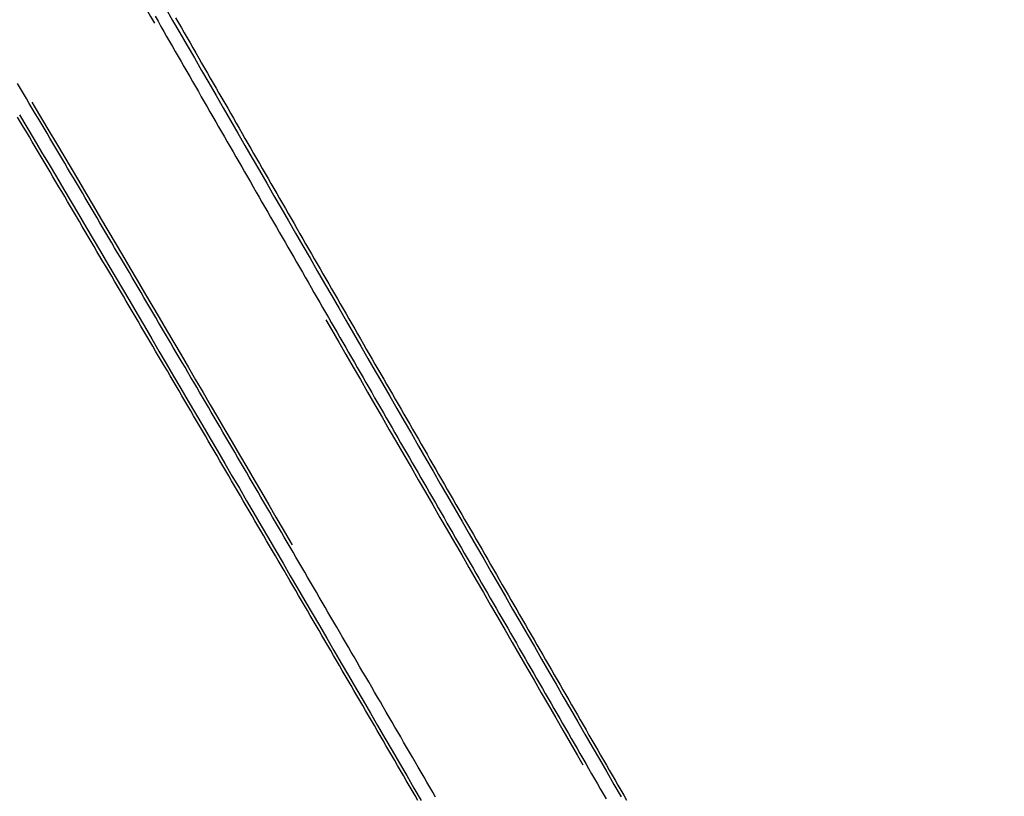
# Model space of a CAD drawing. Header units: metres. Extents: x 209747 to 209830, y 1182430 to 1182564.
# Tile 249 of 256: x 209789 to 209806, y 1182458 to 1182471. Entities that reach past the tile are written whole.
import ezdxf

# ---------------------------------------------------------------- set-up
doc = ezdxf.new("R2010")
doc.units = ezdxf.units.M
doc.header["$MEASUREMENT"] = 0
doc.linetypes.add('DGN Style 2', pattern=[15.036391, 9.021834, -6.014556])
doc.layers.get('0').update_dxf_attribs({"color": 254})

# ---------------------------------------------------------------- blocks, each defined once
blk = doc.blocks.new('*U3')
at = {"color": 3, "linetype": 'Continuous'}
for p, q in [((39.998, -27.58), (40.049, -27.668)), ((40.049, -27.668), (40.099, -27.757)), ((40.099, -27.757), (40.15, -27.845)), ((40.15, -27.845), (40.201, -27.933)), ((40.201, -27.933), (40.251, -28.021)), ((40.251, -28.021), (40.302, -28.109)), ((40.302, -28.109), (40.353, -28.197)), ((40.353, -28.197), (40.403, -28.286)), ((40.403, -28.286), (40.454, -28.374)), ((40.454, -28.374), (40.505, -28.462)), ((40.505, -28.462), (40.555, -28.55)), ((40.555, -28.55), (40.606, -28.638)), ((40.606, -28.638), (40.657, -28.726)), ((37.634, -28.847), (37.583, -28.76)), ((37.686, -28.934), (37.634, -28.847)), ((40.657, -28.726), (40.707, -28.815)), ((40.707, -28.815), (40.758, -28.903)), ((37.738, -29.022), (37.686, -28.934)), ((37.79, -29.109), (37.738, -29.022)), ((40.758, -28.903), (40.809, -28.991)), ((40.809, -28.991), (40.859, -29.079)), ((37.842, -29.196), (37.79, -29.109)), ((37.894, -29.284), (37.842, -29.196)), ((40.859, -29.079), (40.91, -29.167)), ((40.91, -29.167), (40.961, -29.255)), ((37.945, -29.371), (37.894, -29.284)), ((37.997, -29.458), (37.945, -29.371)), ((40.961, -29.255), (41.011, -29.344)), ((41.011, -29.344), (41.062, -29.432)), ((38.049, -29.546), (37.997, -29.458)), ((38.101, -29.633), (38.049, -29.546)), ((41.062, -29.432), (41.113, -29.52)), ((41.113, -29.52), (41.164, -29.608)), ((38.152, -29.72), (38.101, -29.633)), ((38.204, -29.808), (38.152, -29.72)), ((41.164, -29.608), (41.214, -29.696)), ((41.214, -29.696), (41.265, -29.784)), ((38.256, -29.895), (38.204, -29.808)), ((38.308, -29.982), (38.256, -29.895)), ((41.265, -29.784), (41.316, -29.872)), ((41.316, -29.872), (41.366, -29.96)), ((38.359, -30.07), (38.308, -29.982)), ((38.411, -30.157), (38.359, -30.07)), ((41.366, -29.96), (41.417, -30.049)), ((41.417, -30.049), (41.468, -30.137)), ((38.463, -30.244), (38.411, -30.157)), ((38.514, -30.332), (38.463, -30.244)), ((41.468, -30.137), (41.518, -30.225)), ((41.518, -30.225), (41.569, -30.313)), ((38.566, -30.419), (38.514, -30.332)), ((38.618, -30.506), (38.566, -30.419)), ((41.569, -30.313), (41.62, -30.401)), ((41.62, -30.401), (41.671, -30.489)), ((38.669, -30.594), (38.618, -30.506)), ((38.721, -30.681), (38.669, -30.594)), ((41.671, -30.489), (41.721, -30.577)), ((41.721, -30.577), (41.772, -30.666)), ((38.772, -30.769), (38.721, -30.681)), ((41.772, -30.666), (41.823, -30.754)), ((41.823, -30.754), (41.873, -30.842)), ((38.824, -30.856), (38.772, -30.769)), ((38.876, -30.944), (38.824, -30.856)), ((41.873, -30.842), (41.924, -30.93)), ((41.924, -30.93), (41.975, -31.018)), ((38.927, -31.031), (38.876, -30.944)), ((38.979, -31.118), (38.927, -31.031)), ((41.975, -31.018), (42.025, -31.106)), ((42.025, -31.106), (42.076, -31.194)), ((39.03, -31.206), (38.979, -31.118)), ((39.082, -31.293), (39.03, -31.206)), ((42.076, -31.194), (42.127, -31.282)), ((42.127, -31.282), (42.178, -31.37)), ((39.134, -31.381), (39.082, -31.293)), ((39.185, -31.468), (39.134, -31.381)), ((42.178, -31.37), (42.228, -31.459)), ((42.228, -31.459), (42.279, -31.547)), ((39.237, -31.556), (39.185, -31.468)), ((39.288, -31.643), (39.237, -31.556)), ((42.279, -31.547), (42.33, -31.635)), ((39.34, -31.731), (39.288, -31.643)), ((39.391, -31.818), (39.34, -31.731)), ((42.33, -31.635), (42.38, -31.723)), ((42.38, -31.723), (42.431, -31.811)), ((39.443, -31.906), (39.391, -31.818)), ((39.494, -31.993), (39.443, -31.906)), ((42.431, -31.811), (42.482, -31.899)), ((42.482, -31.899), (42.533, -31.987)), ((39.546, -32.081), (39.494, -31.993)), ((39.597, -32.168), (39.546, -32.081)), ((42.533, -31.987), (42.583, -32.075)), ((42.583, -32.075), (42.634, -32.163)), ((39.649, -32.256), (39.597, -32.168)), ((39.7, -32.343), (39.649, -32.256)), ((42.634, -32.163), (42.685, -32.251)), ((42.685, -32.251), (42.736, -32.34)), ((39.752, -32.431), (39.7, -32.343)), ((39.803, -32.518), (39.752, -32.431)), ((42.736, -32.34), (42.786, -32.428)), ((42.786, -32.428), (42.837, -32.516)), ((39.855, -32.606), (39.803, -32.518)), ((39.906, -32.693), (39.855, -32.606)), ((42.837, -32.516), (42.888, -32.604)), ((42.888, -32.604), (42.939, -32.692)), ((39.958, -32.781), (39.906, -32.693)), ((40.009, -32.869), (39.958, -32.781)), ((42.939, -32.692), (42.989, -32.78)), ((42.989, -32.78), (43.04, -32.868)), ((40.06, -32.956), (40.009, -32.869)), ((40.112, -33.044), (40.06, -32.956)), ((43.04, -32.868), (43.091, -32.956)), ((43.091, -32.956), (43.142, -33.044)), ((40.163, -33.131), (40.112, -33.044)), ((40.215, -33.219), (40.163, -33.131)), ((43.142, -33.044), (43.192, -33.132)), ((43.192, -33.132), (43.243, -33.22)), ((40.266, -33.306), (40.215, -33.219)), ((40.317, -33.394), (40.266, -33.306)), ((43.243, -33.22), (43.294, -33.308)), ((43.294, -33.308), (43.345, -33.396)), ((40.369, -33.482), (40.317, -33.394)), ((40.42, -33.569), (40.369, -33.482)), ((43.345, -33.396), (43.395, -33.484)), ((43.395, -33.484), (43.446, -33.572)), ((40.472, -33.657), (40.42, -33.569)), ((40.523, -33.744), (40.472, -33.657)), ((43.446, -33.572), (43.497, -33.66)), ((43.497, -33.66), (43.548, -33.749)), ((40.574, -33.832), (40.523, -33.744)), ((40.626, -33.92), (40.574, -33.832)), ((43.548, -33.749), (43.599, -33.837)), ((43.599, -33.837), (43.649, -33.925)), ((40.677, -34.007), (40.626, -33.92)), ((40.728, -34.095), (40.677, -34.007)), ((43.649, -33.925), (43.7, -34.013)), ((43.7, -34.013), (43.751, -34.101)), ((40.78, -34.182), (40.728, -34.095)), ((40.831, -34.27), (40.78, -34.182)), ((43.751, -34.101), (43.802, -34.189)), ((43.802, -34.189), (43.852, -34.277)), ((40.882, -34.358), (40.831, -34.27)), ((40.934, -34.445), (40.882, -34.358)), ((43.852, -34.277), (43.903, -34.365)), ((43.903, -34.365), (43.954, -34.453)), ((40.985, -34.533), (40.934, -34.445)), ((41.036, -34.621), (40.985, -34.533)), ((43.954, -34.453), (44.005, -34.541)), ((44.005, -34.541), (44.055, -34.629)), ((41.088, -34.708), (41.036, -34.621)), ((41.139, -34.796), (41.088, -34.708)), ((44.055, -34.629), (44.106, -34.717)), ((44.106, -34.717), (44.157, -34.805)), ((41.19, -34.883), (41.139, -34.796)), ((41.241, -34.971), (41.19, -34.883)), ((44.157, -34.805), (44.208, -34.893)), ((44.208, -34.893), (44.259, -34.981)), ((41.293, -35.059), (41.241, -34.971)), ((41.344, -35.146), (41.293, -35.059)), ((44.259, -34.981), (44.309, -35.069)), ((44.309, -35.069), (44.36, -35.157)), ((41.395, -35.234), (41.344, -35.146)), ((41.446, -35.322), (41.395, -35.234)), ((44.36, -35.157), (44.411, -35.245)), ((44.411, -35.245), (44.462, -35.333)), ((41.498, -35.41), (41.446, -35.322)), ((41.549, -35.497), (41.498, -35.41)), ((44.462, -35.333), (44.512, -35.422)), ((44.512, -35.422), (44.563, -35.51)), ((41.6, -35.585), (41.549, -35.497)), ((41.651, -35.673), (41.6, -35.585)), ((44.563, -35.51), (44.614, -35.598)), ((44.614, -35.598), (44.665, -35.686)), ((41.703, -35.76), (41.651, -35.673)), ((41.754, -35.848), (41.703, -35.76)), ((44.665, -35.686), (44.715, -35.774)), ((44.715, -35.774), (44.766, -35.862)), ((41.805, -35.936), (41.754, -35.848)), ((41.856, -36.023), (41.805, -35.936)), ((44.766, -35.862), (44.817, -35.95)), ((44.817, -35.95), (44.868, -36.038)), ((41.908, -36.111), (41.856, -36.023)), ((41.959, -36.199), (41.908, -36.111)), ((44.868, -36.038), (44.919, -36.126)), ((44.919, -36.126), (44.969, -36.214)), ((42.01, -36.286), (41.959, -36.199)), ((42.061, -36.374), (42.01, -36.286)), ((44.969, -36.214), (45.02, -36.302)), ((42.112, -36.462), (42.061, -36.374)), ((42.164, -36.55), (42.112, -36.462)), ((45.02, -36.302), (45.071, -36.39)), ((45.071, -36.39), (45.122, -36.478)), ((42.215, -36.637), (42.164, -36.55)), ((42.266, -36.725), (42.215, -36.637)), ((45.122, -36.478), (45.172, -36.566)), ((45.172, -36.566), (45.223, -36.654)), ((42.317, -36.813), (42.266, -36.725)), ((42.368, -36.901), (42.317, -36.813)), ((45.223, -36.654), (45.274, -36.742)), ((45.274, -36.742), (45.325, -36.83)), ((42.419, -36.988), (42.368, -36.901)), ((42.471, -37.076), (42.419, -36.988)), ((45.325, -36.83), (45.375, -36.918)), ((45.375, -36.918), (45.426, -37.006)), ((42.522, -37.164), (42.471, -37.076)), ((42.573, -37.251), (42.522, -37.164)), ((45.426, -37.006), (45.477, -37.094)), ((45.477, -37.094), (45.528, -37.182)), ((42.624, -37.339), (42.573, -37.251)), ((45.528, -37.182), (45.579, -37.27)), ((45.579, -37.27), (45.629, -37.358)), ((42.675, -37.427), (42.624, -37.339)), ((42.726, -37.515), (42.675, -37.427)), ((45.629, -37.358), (45.68, -37.446)), ((45.68, -37.446), (45.731, -37.534)), ((42.778, -37.602), (42.726, -37.515)), ((42.829, -37.69), (42.778, -37.602)), ((45.731, -37.534), (45.782, -37.623)), ((45.782, -37.623), (45.832, -37.711)), ((42.88, -37.778), (42.829, -37.69)), ((42.931, -37.866), (42.88, -37.778)), ((45.832, -37.711), (45.883, -37.799)), ((45.883, -37.799), (45.934, -37.887)), ((42.982, -37.954), (42.931, -37.866)), ((43.033, -38.041), (42.982, -37.954)), ((45.934, -37.887), (45.985, -37.975)), ((45.985, -37.975), (46.035, -38.063)), ((43.084, -38.129), (43.033, -38.041)), ((43.135, -38.217), (43.084, -38.129)), ((46.035, -38.063), (46.086, -38.151)), ((46.086, -38.151), (46.137, -38.239)), ((43.187, -38.305), (43.135, -38.217)), ((43.238, -38.392), (43.187, -38.305)), ((46.137, -38.239), (46.188, -38.327)), ((46.188, -38.327), (46.239, -38.415)), ((43.289, -38.48), (43.238, -38.392)), ((43.34, -38.568), (43.289, -38.48)), ((46.239, -38.415), (46.289, -38.503)), ((46.289, -38.503), (46.34, -38.591)), ((43.391, -38.656), (43.34, -38.568)), ((43.442, -38.744), (43.391, -38.656)), ((46.34, -38.591), (46.391, -38.679)), ((46.391, -38.679), (46.442, -38.767)), ((43.493, -38.831), (43.442, -38.744)), ((43.544, -38.919), (43.493, -38.831)), ((46.442, -38.767), (46.492, -38.855)), ((46.492, -38.855), (46.543, -38.943)), ((43.595, -39.007), (43.544, -38.919)), ((43.646, -39.095), (43.595, -39.007)), ((46.543, -38.943), (46.594, -39.031)), ((46.594, -39.031), (46.645, -39.119)), ((43.698, -39.182), (43.646, -39.095)), ((43.749, -39.27), (43.698, -39.182)), ((46.645, -39.119), (46.695, -39.207)), ((46.695, -39.207), (46.746, -39.295)), ((43.8, -39.358), (43.749, -39.27)), ((43.851, -39.446), (43.8, -39.358)), ((46.746, -39.295), (46.797, -39.383)), ((46.797, -39.383), (46.848, -39.471)), ((43.902, -39.534), (43.851, -39.446)), ((43.953, -39.621), (43.902, -39.534)), ((46.848, -39.471), (46.899, -39.559)), ((46.899, -39.559), (46.949, -39.647)), ((44.004, -39.709), (43.953, -39.621)), ((44.055, -39.797), (44.004, -39.709)), ((46.949, -39.647), (47, -39.735)), ((47, -39.735), (47.051, -39.823)), ((44.106, -39.885), (44.055, -39.797)), ((44.157, -39.973), (44.106, -39.885)), ((47.051, -39.823), (47.102, -39.911)), ((47.102, -39.911), (47.152, -39.999)), ((44.208, -40.061), (44.157, -39.973)), ((44.259, -40.148), (44.208, -40.061)), ((47.152, -39.999), (47.203, -40.087)), ((47.203, -40.087), (47.254, -40.175)), ((44.31, -40.236), (44.259, -40.148)), ((44.361, -40.324), (44.31, -40.236)), ((47.254, -40.175), (47.305, -40.263)), ((47.305, -40.263), (47.356, -40.351)), ((44.412, -40.412), (44.361, -40.324)), ((44.463, -40.5), (44.412, -40.412)), ((47.356, -40.351), (47.406, -40.439)), ((47.406, -40.439), (47.457, -40.527)), ((44.514, -40.588), (44.463, -40.5)), ((44.565, -40.675), (44.514, -40.588)), ((47.457, -40.527), (47.508, -40.615)), ((47.508, -40.615), (47.559, -40.703)), ((44.616, -40.763), (44.565, -40.675)), ((44.667, -40.851), (44.616, -40.763)), ((47.559, -40.703), (47.609, -40.792)), ((47.609, -40.792), (47.66, -40.88)), ((44.719, -40.939), (44.667, -40.851)), ((44.77, -41.027), (44.719, -40.939)), ((47.66, -40.88), (47.711, -40.968)), ((44.821, -41.115), (44.77, -41.027)), ((44.872, -41.202), (44.821, -41.115)), ((47.711, -40.968), (47.762, -41.056)), ((47.762, -41.056), (47.813, -41.144)), ((44.923, -41.29), (44.872, -41.202)), ((47.813, -41.144), (47.863, -41.232)), ((47.863, -41.232), (47.914, -41.32))]:
    blk.add_line(p, q, dxfattribs=at)
at = {"color": 40, "linetype": 'Continuous'}
for p, q in [((40.359, -27.607), (40.41, -27.695)), ((40.41, -27.695), (40.461, -27.783)), ((40.461, -27.783), (40.511, -27.872)), ((40.511, -27.872), (40.562, -27.96)), ((40.562, -27.96), (40.613, -28.048)), ((40.613, -28.048), (40.663, -28.136)), ((40.663, -28.136), (40.714, -28.224)), ((40.714, -28.224), (40.765, -28.312)), ((40.765, -28.312), (40.815, -28.401)), ((40.815, -28.401), (40.866, -28.489)), ((40.866, -28.489), (40.917, -28.577)), ((40.917, -28.577), (40.967, -28.665)), ((40.967, -28.665), (41.018, -28.753)), ((41.018, -28.753), (41.069, -28.841)), ((41.069, -28.841), (41.119, -28.93)), ((41.119, -28.93), (41.17, -29.018)), ((41.17, -29.018), (41.221, -29.106)), ((41.221, -29.106), (41.272, -29.194)), ((41.272, -29.194), (41.322, -29.282)), ((37.635, -29.437), (37.584, -29.349)), ((41.322, -29.282), (41.373, -29.37)), ((41.373, -29.37), (41.424, -29.458)), ((37.687, -29.524), (37.635, -29.437)), ((37.739, -29.611), (37.687, -29.524)), ((41.424, -29.458), (41.474, -29.547)), ((41.474, -29.547), (41.525, -29.635)), ((37.791, -29.698), (37.739, -29.611)), ((37.842, -29.786), (37.791, -29.698)), ((41.525, -29.635), (41.576, -29.723)), ((41.576, -29.723), (41.626, -29.811)), ((37.894, -29.873), (37.842, -29.786)), ((37.946, -29.96), (37.894, -29.873)), ((41.626, -29.811), (41.677, -29.899)), ((41.677, -29.899), (41.728, -29.987)), ((37.998, -30.048), (37.946, -29.96)), ((38.049, -30.135), (37.998, -30.048)), ((41.728, -29.987), (41.778, -30.075)), ((41.778, -30.075), (41.829, -30.163)), ((38.101, -30.222), (38.049, -30.135)), ((38.153, -30.31), (38.101, -30.222)), ((41.829, -30.163), (41.88, -30.252)), ((38.204, -30.397), (38.153, -30.31)), ((38.256, -30.484), (38.204, -30.397)), ((41.88, -30.252), (41.931, -30.34)), ((41.931, -30.34), (41.981, -30.428)), ((38.308, -30.572), (38.256, -30.484)), ((38.359, -30.659), (38.308, -30.572)), ((41.981, -30.428), (42.032, -30.516)), ((42.032, -30.516), (42.083, -30.604)), ((38.411, -30.746), (38.359, -30.659)), ((38.463, -30.834), (38.411, -30.746)), ((42.083, -30.604), (42.133, -30.692)), ((42.133, -30.692), (42.184, -30.78)), ((38.514, -30.921), (38.463, -30.834)), ((38.566, -31.009), (38.514, -30.921)), ((42.184, -30.78), (42.235, -30.868)), ((42.235, -30.868), (42.285, -30.956)), ((38.617, -31.096), (38.566, -31.009)), ((38.669, -31.183), (38.617, -31.096)), ((42.285, -30.956), (42.336, -31.045)), ((42.336, -31.045), (42.387, -31.133)), ((38.72, -31.271), (38.669, -31.183)), ((38.772, -31.358), (38.72, -31.271)), ((42.387, -31.133), (42.438, -31.221)), ((42.438, -31.221), (42.488, -31.309)), ((38.824, -31.446), (38.772, -31.358)), ((38.875, -31.533), (38.824, -31.446)), ((42.488, -31.309), (42.539, -31.397)), ((42.539, -31.397), (42.59, -31.485)), ((38.927, -31.621), (38.875, -31.533)), ((38.978, -31.708), (38.927, -31.621)), ((42.59, -31.485), (42.64, -31.573)), ((42.64, -31.573), (42.691, -31.661)), ((39.03, -31.795), (38.978, -31.708)), ((39.081, -31.883), (39.03, -31.795)), ((42.691, -31.661), (42.742, -31.749)), ((42.742, -31.749), (42.793, -31.837)), ((39.133, -31.97), (39.081, -31.883)), ((39.184, -32.058), (39.133, -31.97)), ((42.793, -31.837), (42.843, -31.926)), ((42.843, -31.926), (42.894, -32.014)), ((39.236, -32.145), (39.184, -32.058)), ((39.287, -32.233), (39.236, -32.145)), ((42.894, -32.014), (42.945, -32.102)), ((42.945, -32.102), (42.996, -32.19)), ((39.339, -32.32), (39.287, -32.233)), ((39.39, -32.408), (39.339, -32.32)), ((42.996, -32.19), (43.046, -32.278)), ((43.046, -32.278), (43.097, -32.366)), ((39.442, -32.495), (39.39, -32.408)), ((39.493, -32.583), (39.442, -32.495)), ((43.097, -32.366), (43.148, -32.454)), ((43.148, -32.454), (43.198, -32.542)), ((39.545, -32.67), (39.493, -32.583)), ((43.198, -32.542), (43.249, -32.63)), ((43.249, -32.63), (43.3, -32.718)), ((39.596, -32.758), (39.545, -32.67)), ((39.647, -32.845), (39.596, -32.758)), ((43.3, -32.718), (43.351, -32.806)), ((43.351, -32.806), (43.401, -32.894)), ((39.699, -32.933), (39.647, -32.845)), ((39.75, -33.02), (39.699, -32.933)), ((43.401, -32.894), (43.452, -32.982)), ((43.452, -32.982), (43.503, -33.07)), ((39.802, -33.108), (39.75, -33.02)), ((39.853, -33.196), (39.802, -33.108)), ((43.503, -33.07), (43.554, -33.158)), ((43.554, -33.158), (43.605, -33.246)), ((39.904, -33.283), (39.853, -33.196)), ((39.956, -33.371), (39.904, -33.283)), ((43.605, -33.246), (43.655, -33.335)), ((43.655, -33.335), (43.706, -33.423)), ((40.007, -33.458), (39.956, -33.371)), ((40.059, -33.546), (40.007, -33.458)), ((43.706, -33.423), (43.757, -33.511)), ((43.757, -33.511), (43.808, -33.599)), ((40.11, -33.633), (40.059, -33.546)), ((40.161, -33.721), (40.11, -33.633)), ((43.808, -33.599), (43.858, -33.687)), ((43.858, -33.687), (43.909, -33.775)), ((40.213, -33.808), (40.161, -33.721)), ((40.264, -33.896), (40.213, -33.808)), ((43.909, -33.775), (43.96, -33.863)), ((43.96, -33.863), (44.011, -33.951)), ((40.315, -33.984), (40.264, -33.896)), ((40.367, -34.071), (40.315, -33.984)), ((44.011, -33.951), (44.061, -34.039)), ((44.061, -34.039), (44.112, -34.127)), ((40.418, -34.159), (40.367, -34.071)), ((40.469, -34.246), (40.418, -34.159)), ((44.112, -34.127), (44.163, -34.215)), ((44.163, -34.215), (44.214, -34.303)), ((40.521, -34.334), (40.469, -34.246)), ((40.572, -34.422), (40.521, -34.334)), ((44.214, -34.303), (44.265, -34.391)), ((44.265, -34.391), (44.315, -34.479)), ((40.623, -34.509), (40.572, -34.422)), ((40.675, -34.597), (40.623, -34.509)), ((44.315, -34.479), (44.366, -34.567)), ((44.366, -34.567), (44.417, -34.655)), ((40.726, -34.684), (40.675, -34.597)), ((40.777, -34.772), (40.726, -34.684)), ((44.417, -34.655), (44.468, -34.743)), ((44.468, -34.743), (44.518, -34.831)), ((40.829, -34.86), (40.777, -34.772)), ((40.88, -34.947), (40.829, -34.86)), ((44.518, -34.831), (44.569, -34.919)), ((40.931, -35.035), (40.88, -34.947)), ((40.982, -35.123), (40.931, -35.035)), ((44.569, -34.919), (44.62, -35.008)), ((44.62, -35.008), (44.671, -35.096)), ((41.034, -35.21), (40.982, -35.123)), ((41.085, -35.298), (41.034, -35.21)), ((44.671, -35.096), (44.721, -35.184)), ((44.721, -35.184), (44.772, -35.272)), ((41.136, -35.386), (41.085, -35.298)), ((41.187, -35.473), (41.136, -35.386)), ((44.772, -35.272), (44.823, -35.36)), ((44.823, -35.36), (44.874, -35.448)), ((41.239, -35.561), (41.187, -35.473)), ((41.29, -35.649), (41.239, -35.561)), ((44.874, -35.448), (44.925, -35.536)), ((44.925, -35.536), (44.975, -35.624)), ((41.341, -35.736), (41.29, -35.649)), ((41.392, -35.824), (41.341, -35.736)), ((44.975, -35.624), (45.026, -35.712)), ((45.026, -35.712), (45.077, -35.8)), ((41.444, -35.912), (41.392, -35.824)), ((41.495, -35.999), (41.444, -35.912)), ((45.077, -35.8), (45.128, -35.888)), ((45.128, -35.888), (45.178, -35.976)), ((41.546, -36.087), (41.495, -35.999)), ((41.597, -36.175), (41.546, -36.087)), ((45.178, -35.976), (45.229, -36.064)), ((45.229, -36.064), (45.28, -36.152)), ((41.649, -36.262), (41.597, -36.175)), ((41.7, -36.35), (41.649, -36.262)), ((45.28, -36.152), (45.331, -36.24)), ((45.331, -36.24), (45.381, -36.328)), ((41.751, -36.438), (41.7, -36.35)), ((41.802, -36.525), (41.751, -36.438)), ((45.381, -36.328), (45.432, -36.416)), ((45.432, -36.416), (45.483, -36.504)), ((41.853, -36.613), (41.802, -36.525)), ((41.904, -36.701), (41.853, -36.613)), ((45.483, -36.504), (45.534, -36.592)), ((45.534, -36.592), (45.585, -36.68)), ((41.956, -36.789), (41.904, -36.701)), ((42.007, -36.876), (41.956, -36.789)), ((45.585, -36.68), (45.635, -36.768)), ((45.635, -36.768), (45.686, -36.856)), ((42.058, -36.964), (42.007, -36.876)), ((42.109, -37.052), (42.058, -36.964)), ((45.686, -36.856), (45.737, -36.944)), ((45.737, -36.944), (45.788, -37.032)), ((42.16, -37.139), (42.109, -37.052)), ((42.212, -37.227), (42.16, -37.139)), ((45.788, -37.032), (45.838, -37.121)), ((45.838, -37.121), (45.889, -37.209)), ((42.263, -37.315), (42.212, -37.227)), ((42.314, -37.403), (42.263, -37.315)), ((45.889, -37.209), (45.94, -37.297)), ((45.94, -37.297), (45.991, -37.385)), ((42.365, -37.49), (42.314, -37.403)), ((42.416, -37.578), (42.365, -37.49)), ((45.991, -37.385), (46.041, -37.473)), ((46.041, -37.473), (46.092, -37.561)), ((42.467, -37.666), (42.416, -37.578)), ((42.518, -37.754), (42.467, -37.666)), ((46.092, -37.561), (46.143, -37.649)), ((46.143, -37.649), (46.194, -37.737)), ((42.57, -37.841), (42.518, -37.754)), ((42.621, -37.929), (42.57, -37.841)), ((46.194, -37.737), (46.245, -37.825)), ((46.245, -37.825), (46.295, -37.913)), ((42.672, -38.017), (42.621, -37.929)), ((42.723, -38.105), (42.672, -38.017)), ((46.295, -37.913), (46.346, -38.001)), ((46.346, -38.001), (46.397, -38.089)), ((42.774, -38.192), (42.723, -38.105)), ((42.825, -38.28), (42.774, -38.192)), ((46.397, -38.089), (46.448, -38.177)), ((46.448, -38.177), (46.498, -38.265)), ((42.876, -38.368), (42.825, -38.28)), ((42.927, -38.456), (42.876, -38.368)), ((46.498, -38.265), (46.549, -38.353)), ((46.549, -38.353), (46.6, -38.441)), ((42.978, -38.543), (42.927, -38.456)), ((43.03, -38.631), (42.978, -38.543)), ((46.6, -38.441), (46.651, -38.529)), ((46.651, -38.529), (46.701, -38.617)), ((43.081, -38.719), (43.03, -38.631)), ((43.132, -38.807), (43.081, -38.719)), ((46.701, -38.617), (46.752, -38.705)), ((46.752, -38.705), (46.803, -38.793)), ((43.183, -38.894), (43.132, -38.807)), ((46.803, -38.793), (46.854, -38.881)), ((46.854, -38.881), (46.905, -38.969)), ((43.234, -38.982), (43.183, -38.894)), ((43.285, -39.07), (43.234, -38.982)), ((46.905, -38.969), (46.955, -39.057)), ((46.955, -39.057), (47.006, -39.145)), ((43.336, -39.158), (43.285, -39.07)), ((43.387, -39.246), (43.336, -39.158)), ((47.006, -39.145), (47.057, -39.233)), ((47.057, -39.233), (47.108, -39.321)), ((43.438, -39.333), (43.387, -39.246)), ((43.489, -39.421), (43.438, -39.333)), ((47.108, -39.321), (47.158, -39.409)), ((47.158, -39.409), (47.209, -39.497)), ((43.54, -39.509), (43.489, -39.421)), ((43.591, -39.597), (43.54, -39.509)), ((47.209, -39.497), (47.26, -39.585)), ((43.642, -39.685), (43.591, -39.597)), ((43.694, -39.772), (43.642, -39.685)), ((47.26, -39.585), (47.311, -39.673)), ((47.311, -39.673), (47.362, -39.761)), ((43.745, -39.86), (43.694, -39.772)), ((43.796, -39.948), (43.745, -39.86)), ((47.362, -39.761), (47.412, -39.849)), ((47.412, -39.849), (47.463, -39.937)), ((43.847, -40.036), (43.796, -39.948)), ((43.898, -40.124), (43.847, -40.036)), ((47.463, -39.937), (47.514, -40.025)), ((47.514, -40.025), (47.565, -40.113)), ((43.949, -40.211), (43.898, -40.124)), ((44, -40.299), (43.949, -40.211)), ((47.565, -40.113), (47.615, -40.202)), ((47.615, -40.202), (47.666, -40.29)), ((44.051, -40.387), (44, -40.299)), ((44.102, -40.475), (44.051, -40.387)), ((47.666, -40.29), (47.717, -40.378)), ((47.717, -40.378), (47.768, -40.466)), ((44.153, -40.563), (44.102, -40.475)), ((44.204, -40.65), (44.153, -40.563)), ((47.768, -40.466), (47.818, -40.554)), ((47.818, -40.554), (47.869, -40.642)), ((44.255, -40.738), (44.204, -40.65)), ((44.306, -40.826), (44.255, -40.738)), ((47.869, -40.642), (47.92, -40.73)), ((47.92, -40.73), (47.971, -40.818)), ((44.357, -40.914), (44.306, -40.826)), ((44.408, -41.002), (44.357, -40.914)), ((47.971, -40.818), (48.022, -40.906)), ((48.022, -40.906), (48.072, -40.994)), ((44.459, -41.09), (44.408, -41.002)), ((44.51, -41.177), (44.459, -41.09)), ((48.072, -40.994), (48.123, -41.082)), ((48.123, -41.082), (48.174, -41.17)), ((44.561, -41.265), (44.51, -41.177)), ((44.612, -41.353), (44.561, -41.265)), ((48.174, -41.17), (48.225, -41.258)), ((48.225, -41.258), (48.275, -41.346))]:
    blk.add_line(p, q, dxfattribs=at)
blk = doc.blocks.new('ATTEMP')
at = {"color": 5, "linetype": 'Continuous', "flags": 128}
for points in [[(29.699, -27.431), (29.826, -27.651), (29.953, -27.871), (30.08, -28.091), (30.207, -28.311), (30.334, -28.531), (30.461, -28.75), (30.588, -28.97), (30.715, -29.19), (30.842, -29.41), (30.969, -29.63), (31.096, -29.85), (31.223, -30.07), (31.35, -30.29), (31.477, -30.51), (31.604, -30.73), (31.731, -30.95), (31.858, -31.17), (31.985, -31.39), (32.112, -31.61), (32.239, -31.83), (32.366, -32.05), (32.493, -32.27), (32.62, -32.49), (32.747, -32.71), (32.874, -32.93), (33.001, -33.15), (33.128, -33.37), (33.255, -33.59), (33.382, -33.81), (33.509, -34.03), (33.636, -34.25), (33.763, -34.47), (33.89, -34.689), (34.017, -34.909), (34.144, -35.129), (34.271, -35.349), (34.398, -35.569), (34.525, -35.789), (34.652, -36.009), (34.779, -36.229), (34.906, -36.449), (35.033, -36.669), (35.16, -36.889), (35.287, -37.109), (35.414, -37.329), (35.541, -37.549), (35.668, -37.769), (35.795, -37.989), (35.922, -38.209), (36.049, -38.429), (36.176, -38.649), (36.303, -38.869), (36.43, -39.089), (36.557, -39.309), (36.684, -39.529), (36.811, -39.749), (36.938, -39.968), (37.065, -40.188), (37.192, -40.408), (37.319, -40.628), (37.446, -40.848), (37.573, -41.068), (37.7, -41.288)], [(27.139, -29.31), (27.268, -29.528), (27.397, -29.746), (27.526, -29.964), (27.656, -30.183), (27.785, -30.401), (27.914, -30.619), (28.043, -30.837), (28.172, -31.056), (28.3, -31.274), (28.429, -31.493), (28.558, -31.711), (28.687, -31.93), (28.815, -32.148), (28.944, -32.367), (29.073, -32.585), (29.201, -32.804), (29.33, -33.023), (29.458, -33.241), (29.586, -33.46), (29.715, -33.679), (29.843, -33.898), (29.971, -34.117), (30.1, -34.336), (30.228, -34.555), (30.356, -34.774), (30.484, -34.992), (30.612, -35.212), (30.74, -35.431), (30.868, -35.65), (30.997, -35.869), (31.125, -36.088), (31.252, -36.307), (31.38, -36.526), (31.508, -36.745), (31.636, -36.965), (31.764, -37.184), (31.892, -37.403), (32.02, -37.622), (32.148, -37.842), (32.275, -38.061), (32.403, -38.28), (32.531, -38.499), (32.658, -38.719), (32.786, -38.938), (32.914, -39.158), (33.041, -39.377), (33.169, -39.596), (33.297, -39.816), (33.424, -40.035), (33.552, -40.255), (33.679, -40.474), (33.807, -40.694), (33.935, -40.913), (34.062, -41.133), (34.19, -41.352)]]:
    blk.add_lwpolyline(points, dxfattribs=at)
at = {"color": 1, "linetype": 'DGN Style 2', "flags": 128}
blk.add_lwpolyline([(-11.705, 0.001), (-11.702, 0.261), (-11.692, 0.522), (-11.677, 0.785), (-11.655, 1.047), (-11.626, 1.311), (-11.592, 1.574), (-11.551, 1.837), (-11.503, 2.1), (-11.45, 2.362), (-11.39, 2.624), (-11.324, 2.885), (-11.252, 3.145), (-11.174, 3.403), (-11.089, 3.661), (-10.999, 3.916), (-10.902, 4.17), (-10.799, 4.423), (-10.691, 4.673), (-10.576, 4.921), (-10.455, 5.166), (-10.329, 5.409), (-10.197, 5.649), (-10.059, 5.887), (-9.915, 6.121), (-9.766, 6.352), (-9.611, 6.58), (-9.451, 6.804), (-9.285, 7.025), (-9.114, 7.242), (-8.938, 7.455), (-8.757, 7.664), (-8.571, 7.869), (-8.379, 8.07), (-8.184, 8.266), (-7.983, 8.457), (-7.778, 8.644), (-7.568, 8.826), (-7.354, 9.003), (-7.136, 9.175), (-6.913, 9.342), (-6.687, 9.504), (-6.456, 9.66), (-6.222, 9.811), (-5.985, 9.956), (-5.743, 10.096), (-5.499, 10.23), (-5.251, 10.358), (-5, 10.48), (-4.747, 10.596), (-4.49, 10.706), (-4.231, 10.81), (-3.97, 10.908), (-3.706, 10.999), (-3.44, 11.085), (-3.171, 11.163), (-2.901, 11.236), (-2.63, 11.302), (-2.356, 11.361), (-2.082, 11.414), (-1.806, 11.46), (-1.529, 11.5), (-1.251, 11.532), (-0.972, 11.559), (-0.693, 11.578), (-0.414, 11.591), (-0.134, 11.597), (0.146, 11.596), (0.426, 11.589), (0.706, 11.575), (0.985, 11.554), (1.264, 11.526), (1.542, 11.492), (1.819, 11.451), (2.096, 11.403), (2.37, 11.349), (2.644, 11.288), (2.916, 11.22), (3.186, 11.146), (3.455, 11.066), (3.721, 10.979), (3.986, 10.885), (4.248, 10.785), (4.507, 10.679), (4.764, 10.567), (5.018, 10.448), (5.27, 10.323), (5.518, 10.193), (5.763, 10.056), (6.004, 9.913), (6.242, 9.765), (6.477, 9.611), (6.707, 9.451), (6.934, 9.286), (7.157, 9.115), (7.375, 8.939), (7.589, 8.758), (7.799, 8.571), (8.004, 8.38), (8.205, 8.183), (8.4, 7.982), (8.591, 7.776), (8.777, 7.566), (8.957, 7.351), (9.133, 7.132), (9.303, 6.909), (9.467, 6.681), (9.626, 6.45), (9.779, 6.215), (9.926, 5.983), (10.072, 5.75), (10.217, 5.518), (10.361, 5.286), (10.504, 5.054), (10.646, 4.823), (10.787, 4.592), (10.927, 4.361), (11.067, 4.13), (11.206, 3.9), (11.344, 3.67), (11.481, 3.44), (11.618, 3.21), (11.754, 2.981), (11.89, 2.753), (12.025, 2.524), (12.16, 2.296), (12.294, 2.068), (12.428, 1.841), (12.562, 1.613), (12.695, 1.386), (12.828, 1.16), (12.96, 0.933), (13.092, 0.707), (13.224, 0.481), (13.356, 0.255), (13.487, 0.03), (13.618, -0.195), (13.749, -0.42), (13.88, -0.645), (14.01, -0.87), (14.14, -1.094), (14.27, -1.318), (14.4, -1.542), (14.53, -1.766), (14.66, -1.99), (14.789, -2.213), (14.918, -2.436), (15.048, -2.659), (15.177, -2.883), (15.306, -3.105), (15.435, -3.328), (15.563, -3.551), (15.692, -3.773), (15.821, -3.996), (15.949, -4.218), (16.078, -4.44), (16.206, -4.662), (16.334, -4.884), (16.462, -5.106), (16.591, -5.328), (16.719, -5.55), (16.847, -5.771), (16.975, -5.993), (17.103, -6.214), (17.231, -6.436), (17.358, -6.657), (17.486, -6.878), (17.614, -7.099), (17.742, -7.321), (17.87, -7.542), (17.997, -7.763), (18.125, -7.984), (18.252, -8.205), (18.38, -8.426), (18.508, -8.646), (18.635, -8.867), (18.762, -9.088), (18.89, -9.309), (19.017, -9.529), (19.145, -9.75), (19.272, -9.971), (19.4, -10.191), (19.527, -10.412), (19.654, -10.632), (19.782, -10.853), (19.909, -11.073), (20.036, -11.294), (20.163, -11.514), (20.291, -11.735), (20.418, -11.955), (20.545, -12.176), (20.672, -12.396), (20.8, -12.616), (20.927, -12.837), (21.054, -13.057), (21.181, -13.277), (21.308, -13.497), (21.436, -13.718), (21.563, -13.938), (21.69, -14.158), (21.817, -14.378), (21.944, -14.599), (22.071, -14.819), (22.198, -15.039), (22.326, -15.259), (22.453, -15.479), (22.58, -15.699), (22.707, -15.92), (22.834, -16.14), (22.961, -16.36), (23.088, -16.58), (23.215, -16.8), (23.342, -17.02), (23.469, -17.24), (23.596, -17.46), (23.724, -17.68), (23.851, -17.9), (23.978, -18.121), (24.105, -18.341), (24.232, -18.561), (24.359, -18.781), (24.486, -19.001), (24.613, -19.221), (24.74, -19.441), (24.867, -19.661), (24.994, -19.881), (25.121, -20.101), (25.248, -20.321), (25.375, -20.541), (25.502, -20.761), (25.629, -20.981), (25.756, -21.201), (25.883, -21.421), (26.01, -21.641), (26.137, -21.861), (26.264, -22.081), (26.391, -22.301), (26.518, -22.521), (26.645, -22.741), (26.772, -22.961), (26.899, -23.181), (27.026, -23.401), (27.153, -23.621), (27.28, -23.841), (27.407, -24.061), (27.534, -24.281), (27.661, -24.501), (27.788, -24.721), (27.915, -24.941), (28.042, -25.161), (28.169, -25.381), (28.296, -25.601), (28.423, -25.821), (28.55, -26.041), (28.677, -26.261), (28.804, -26.481), (28.931, -26.701), (29.058, -26.921), (29.185, -27.141), (29.312, -27.361), (29.439, -27.581), (29.566, -27.801), (29.693, -28.021), (29.82, -28.241), (29.947, -28.461), (30.074, -28.681), (30.201, -28.9), (30.328, -29.12), (30.455, -29.34), (30.582, -29.56), (30.709, -29.78), (30.836, -30), (30.963, -30.22), (31.09, -30.44), (31.217, -30.66), (31.344, -30.88), (31.471, -31.1), (31.598, -31.32), (31.725, -31.54), (31.852, -31.76), (31.979, -31.98), (32.106, -32.2), (32.233, -32.42), (32.36, -32.64), (32.487, -32.86), (32.614, -33.08), (32.741, -33.3), (32.868, -33.52), (32.995, -33.74), (33.122, -33.96), (33.249, -34.18), (33.376, -34.4), (33.503, -34.62), (33.63, -34.839), (33.757, -35.059), (33.884, -35.279), (34.011, -35.499), (34.138, -35.719), (34.265, -35.939), (34.392, -36.159), (34.519, -36.379), (34.646, -36.599), (34.773, -36.819), (34.9, -37.039), (35.027, -37.259), (35.154, -37.479), (35.281, -37.699), (35.408, -37.919), (35.535, -38.139), (35.662, -38.359), (35.789, -38.579), (35.916, -38.799), (36.043, -39.019), (36.17, -39.239), (36.297, -39.459), (36.424, -39.679), (36.551, -39.899), (36.678, -40.118), (36.805, -40.338), (36.932, -40.558), (37.059, -40.778), (37.186, -40.998), (37.313, -41.218), (37.44, -41.438), (37.567, -41.658), (37.694, -41.878), (37.821, -42.098), (37.948, -42.318), (38.075, -42.538), (38.202, -42.758), (38.329, -42.978), (38.456, -43.198), (38.583, -43.418), (38.71, -43.638), (38.837, -43.858), (38.964, -44.078), (39.091, -44.298), (39.218, -44.518), (39.345, -44.738), (39.472, -44.958), (39.599, -45.178), (39.726, -45.397), (39.853, -45.617), (39.98, -45.837), (40.107, -46.057), (40.234, -46.277), (40.361, -46.497), (40.488, -46.717), (40.615, -46.937), (40.742, -47.157), (40.869, -47.377), (40.996, -47.597), (41.123, -47.817), (41.25, -48.037), (41.377, -48.257), (41.504, -48.477), (41.631, -48.697), (41.758, -48.917), (41.885, -49.137), (42.012, -49.357), (42.139, -49.577), (42.266, -49.797), (42.393, -50.017), (42.52, -50.237), (42.647, -50.456), (42.774, -50.676), (42.901, -50.896), (43.028, -51.116), (43.155, -51.336), (43.282, -51.556), (43.409, -51.776), (43.536, -51.996), (43.663, -52.216), (43.79, -52.436), (43.917, -52.656), (44.044, -52.876), (44.171, -53.096), (44.298, -53.316), (44.425, -53.536), (44.427, -53.54)], dxfattribs=at)
at = {"color": 6, "linetype": 'DGN Style 2', "flags": 128}
blk.add_lwpolyline([(-9.255, -27.61), (-9.255, -27.356), (-9.255, -27.102), (-9.255, -26.848), (-9.255, -26.595), (-9.255, -26.342), (-9.255, -26.09), (-9.255, -25.838), (-9.255, -25.587), (-9.255, -25.337), (-9.255, -25.088), (-9.255, -24.839), (-9.255, -24.591), (-9.255, -24.344), (-9.255, -24.098), (-9.256, -23.852), (-9.256, -23.608), (-9.256, -23.365), (-9.256, -23.123), (-9.256, -22.881), (-9.257, -22.641), (-9.257, -22.402), (-9.258, -22.164), (-9.258, -21.927), (-9.258, -21.691), (-9.259, -21.456), (-9.259, -21.223), (-9.26, -20.99), (-9.26, -20.759), (-9.261, -20.529), (-9.262, -20.3), (-9.262, -20.072), (-9.263, -19.845), (-9.263, -19.62), (-9.264, -19.395), (-9.264, -19.172), (-9.265, -18.951), (-9.265, -18.73), (-9.266, -18.511), (-9.266, -18.293), (-9.266, -18.076), (-9.267, -17.86), (-9.267, -17.646), (-9.266, -17.433), (-9.266, -17.221), (-9.266, -17.011), (-9.265, -16.801), (-9.265, -16.593), (-9.264, -16.387), (-9.263, -16.181), (-9.262, -15.977), (-9.26, -15.774), (-9.259, -15.573), (-9.257, -15.373), (-9.254, -15.174), (-9.252, -14.976), (-9.249, -14.78), (-9.246, -14.585), (-9.242, -14.391), (-9.239, -14.199), (-9.235, -14.008), (-9.23, -13.818), (-9.225, -13.629), (-9.22, -13.442), (-9.214, -13.256), (-9.208, -13.072), (-9.202, -12.889), (-9.195, -12.707), (-9.187, -12.526), (-9.179, -12.347), (-9.171, -12.169), (-9.162, -11.992), (-9.153, -11.817), (-9.143, -11.643), (-9.133, -11.47), (-9.122, -11.299), (-9.111, -11.129), (-9.099, -10.96), (-9.086, -10.793), (-9.073, -10.627), (-9.059, -10.462), (-9.045, -10.298), (-9.03, -10.136), (-9.015, -9.975), (-8.999, -9.816), (-8.983, -9.658), (-8.965, -9.501), (-8.948, -9.345), (-8.929, -9.191), (-8.91, -9.038), (-8.891, -8.887), (-8.871, -8.736), (-8.85, -8.587), (-8.828, -8.44), (-8.806, -8.294), (-8.784, -8.149), (-8.761, -8.005), (-8.737, -7.863), (-8.712, -7.722), (-8.687, -7.582), (-8.661, -7.444), (-8.635, -7.307), (-8.608, -7.172), (-8.58, -7.037), (-8.552, -6.904), (-8.523, -6.773), (-8.494, -6.643), (-8.464, -6.514), (-8.433, -6.386), (-8.402, -6.259), (-8.369, -6.132), (-8.336, -6.004), (-8.301, -5.876), (-8.266, -5.748), (-8.229, -5.62), (-8.191, -5.492), (-8.152, -5.364), (-8.112, -5.237), (-8.071, -5.109), (-8.028, -4.982), (-7.985, -4.854), (-7.94, -4.728), (-7.894, -4.602), (-7.847, -4.476), (-7.798, -4.351), (-7.749, -4.226), (-7.698, -4.102), (-7.645, -3.979), (-7.592, -3.856), (-7.537, -3.735), (-7.481, -3.614), (-7.423, -3.494), (-7.364, -3.375), (-7.304, -3.257), (-7.242, -3.139), (-7.179, -3.024), (-7.114, -2.909), (-7.048, -2.795), (-6.98, -2.682), (-6.911, -2.571), (-6.841, -2.461), (-6.769, -2.352), (-6.695, -2.245), (-6.62, -2.139), (-6.543, -2.034), (-6.465, -1.931), (-6.385, -1.83), (-6.304, -1.729), (-6.22, -1.631), (-6.135, -1.533), (-6.049, -1.438), (-5.961, -1.344), (-5.871, -1.251), (-5.779, -1.16), (-5.685, -1.071), (-5.59, -0.983), (-5.493, -0.898), (-5.394, -0.813), (-5.293, -0.731), (-5.19, -0.65), (-5.085, -0.571), (-4.978, -0.494), (-4.869, -0.419), (-4.758, -0.346), (-4.645, -0.274), (-4.53, -0.205), (-4.412, -0.137), (-4.293, -0.071), (-4.171, -0.008), (-4.048, 0.054), (-3.921, 0.113), (-3.793, 0.17), (-3.662, 0.225), (-3.53, 0.277), (-3.394, 0.328), (-3.257, 0.376), (-3.117, 0.421), (-2.975, 0.464), (-2.831, 0.504), (-2.685, 0.542), (-2.536, 0.577), (-2.385, 0.609), (-2.232, 0.639), (-2.077, 0.665), (-1.919, 0.689), (-1.76, 0.71), (-1.598, 0.728), (-1.435, 0.742), (-1.269, 0.754), (-1.102, 0.762), (-0.932, 0.768), (-0.761, 0.77), (-0.589, 0.768), (-0.414, 0.764), (-0.238, 0.756), (-0.06, 0.744), (0.119, 0.73), (0.299, 0.711), (0.481, 0.69), (0.664, 0.665), (0.848, 0.636), (1.033, 0.604), (1.22, 0.569), (1.407, 0.53), (1.595, 0.487), (1.784, 0.441), (1.974, 0.392), (2.164, 0.339), (2.355, 0.283), (2.546, 0.223), (2.738, 0.16), (2.93, 0.094), (3.123, 0.024), (3.316, -0.049), (3.508, -0.125), (3.701, -0.205), (3.895, -0.288), (4.088, -0.374), (4.281, -0.463), (4.473, -0.555), (4.666, -0.65), (4.859, -0.748), (5.051, -0.849), (5.243, -0.953), (5.434, -1.06), (5.625, -1.17), (5.816, -1.282), (6.006, -1.397), (6.196, -1.515), (6.385, -1.635), (6.574, -1.758), (6.762, -1.883), (6.95, -2.011), (7.137, -2.141), (7.323, -2.274), (7.508, -2.409), (7.693, -2.546), (7.877, -2.685), (8.061, -2.827), (8.243, -2.97), (8.425, -3.116), (8.606, -3.263), (8.786, -3.413), (8.966, -3.564), (9.145, -3.717), (9.323, -3.872), (9.5, -4.029), (9.676, -4.188), (9.852, -4.348), (10.026, -4.51), (10.2, -4.673), (10.373, -4.838), (10.546, -5.005), (10.717, -5.173), (10.888, -5.342), (11.058, -5.513), (11.227, -5.686), (11.395, -5.859), (11.562, -6.034), (11.729, -6.21), (11.895, -6.387), (12.06, -6.566), (12.225, -6.745), (12.389, -6.926), (12.552, -7.108), (12.714, -7.291), (12.875, -7.475), (13.036, -7.66), (13.196, -7.846), (13.356, -8.032), (13.514, -8.22), (13.672, -8.409), (13.83, -8.598), (13.986, -8.789), (14.142, -8.98), (14.298, -9.172), (14.453, -9.365), (14.607, -9.558), (14.76, -9.753), (14.913, -9.948), (15.066, -10.143), (15.218, -10.34), (15.369, -10.537), (15.519, -10.734), (15.67, -10.933), (15.819, -11.132), (15.968, -11.331), (16.117, -11.531), (16.265, -11.732), (16.412, -11.933), (16.56, -12.135), (16.706, -12.337), (16.852, -12.54), (16.998, -12.743), (17.143, -12.946), (17.288, -13.15), (17.432, -13.355), (17.576, -13.56), (17.72, -13.765), (17.863, -13.971), (18.006, -14.177), (18.148, -14.384), (18.29, -14.591), (18.432, -14.798), (18.573, -15.005), (18.714, -15.213), (18.854, -15.422), (18.994, -15.63), (19.134, -15.839), (19.274, -16.049), (19.413, -16.258), (19.552, -16.468), (19.691, -16.678), (19.829, -16.888), (19.967, -17.099), (20.105, -17.31), (20.242, -17.521), (20.379, -17.733), (20.516, -17.944), (20.653, -18.156), (20.789, -18.368), (20.926, -18.58), (21.062, -18.793), (21.197, -19.006), (21.333, -19.219), (21.468, -19.432), (21.603, -19.645), (21.738, -19.858), (21.873, -20.072), (22.007, -20.286), (22.141, -20.5), (22.275, -20.714), (22.409, -20.929), (22.543, -21.143), (22.677, -21.358), (22.81, -21.572), (22.943, -21.787), (23.076, -22.002), (23.209, -22.218), (23.342, -22.433), (23.474, -22.648), (23.607, -22.864), (23.739, -23.08), (23.871, -23.296), (24.003, -23.511), (24.135, -23.728), (24.267, -23.944), (24.398, -24.16), (24.53, -24.376), (24.661, -24.593), (24.792, -24.809), (24.923, -25.026), (25.054, -25.243), (25.185, -25.46), (25.316, -25.676), (25.447, -25.894), (25.577, -26.111), (25.708, -26.328), (25.838, -26.545), (25.969, -26.762), (26.099, -26.98), (26.229, -27.197), (26.359, -27.415), (26.489, -27.632), (26.619, -27.85), (26.749, -28.068), (26.878, -28.285), (27.008, -28.503), (27.138, -28.721), (27.267, -28.939), (27.397, -29.157), (27.526, -29.375), (27.655, -29.593), (27.785, -29.812), (27.914, -30.03), (28.043, -30.248), (28.172, -30.466), (28.301, -30.685), (28.43, -30.903), (28.559, -31.122), (28.688, -31.34), (28.816, -31.559), (28.945, -31.777), (29.074, -31.996), (29.203, -32.215), (29.331, -32.433), (29.46, -32.652), (29.588, -32.871), (29.717, -33.09), (29.845, -33.308), (29.974, -33.527), (30.102, -33.746), (30.23, -33.965), (30.359, -34.184), (30.487, -34.403), (30.615, -34.622), (30.743, -34.841), (30.871, -35.06), (30.999, -35.279), (31.127, -35.498), (31.256, -35.717), (31.384, -35.937), (31.512, -36.156), (31.64, -36.375), (31.767, -36.594), (31.895, -36.813), (32.023, -37.033), (32.151, -37.252), (32.279, -37.471), (32.407, -37.69), (32.535, -37.91), (32.662, -38.129), (32.79, -38.349), (32.918, -38.568), (33.045, -38.787), (33.173, -39.007), (33.301, -39.226), (33.428, -39.446), (33.556, -39.665), (33.684, -39.885), (33.811, -40.104), (33.939, -40.324), (34.066, -40.543), (34.194, -40.763), (34.321, -40.982), (34.449, -41.202), (34.576, -41.421), (34.704, -41.641), (34.831, -41.86), (34.959, -42.08), (35.086, -42.3), (35.214, -42.519), (35.341, -42.739), (35.469, -42.958), (35.596, -43.178), (35.723, -43.398), (35.851, -43.617), (35.978, -43.837), (36.105, -44.057), (36.233, -44.276), (36.36, -44.496), (36.487, -44.716), (36.615, -44.936), (36.742, -45.155), (36.869, -45.375), (36.997, -45.595), (37.124, -45.814), (37.251, -46.034), (37.378, -46.254), (37.506, -46.474), (37.633, -46.693), (37.76, -46.913), (37.887, -47.133), (38.015, -47.353), (38.142, -47.573), (38.269, -47.792), (38.396, -48.012), (38.523, -48.232), (38.651, -48.452), (38.778, -48.672), (38.905, -48.891), (39.032, -49.111), (39.159, -49.331), (39.286, -49.551), (39.414, -49.771), (39.541, -49.99), (39.668, -50.21), (39.795, -50.43), (39.922, -50.65), (40.049, -50.87), (40.177, -51.09), (40.304, -51.31), (40.431, -51.529), (40.558, -51.749), (40.685, -51.969), (40.812, -52.189), (40.939, -52.409), (41.066, -52.629), (41.193, -52.849), (41.321, -53.068), (41.448, -53.288), (41.575, -53.508), (41.702, -53.728), (41.829, -53.948), (41.956, -54.168), (42.083, -54.388), (42.21, -54.608), (42.302, -54.766)], dxfattribs=at)
at = {"color": 3, "linetype": 'Continuous'}
blk.add_blockref('*U3', (-10.48, 0), dxfattribs=at)

msp = doc.modelspace()

# ---------------------------------------------------------------- block references
at = {"color": 1, "linetype": 'DGN Style 2'}
msp.add_blockref('ATTEMP', (209761.378, 1182499.061), dxfattribs=at)

doc.saveas('drawing.dxf')
